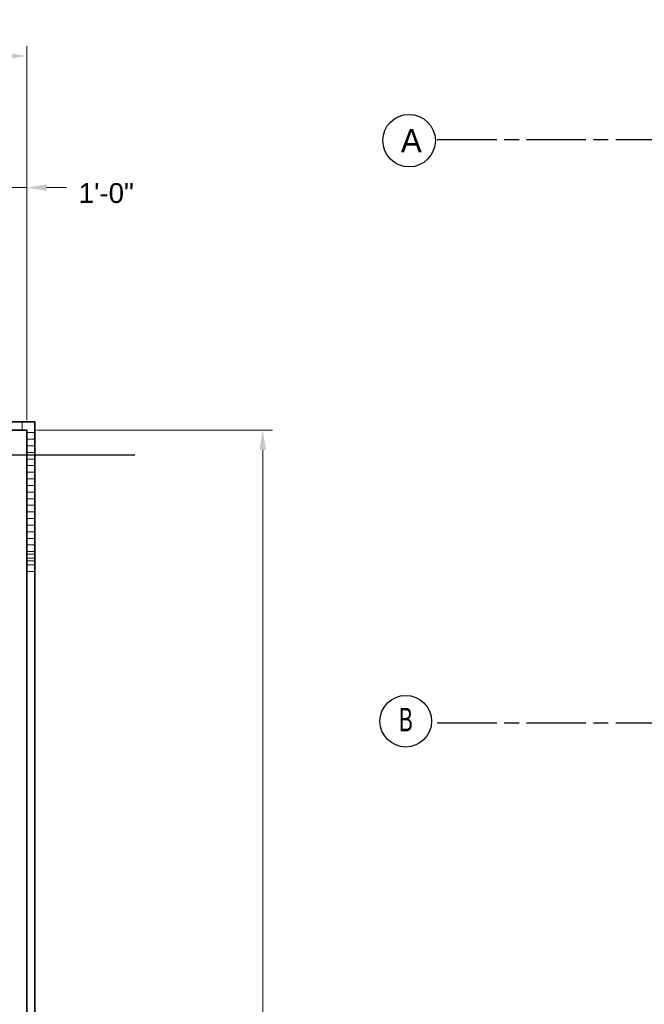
# Model space of a CAD drawing. Extents: x 417 to 1755, y 1849 to 2768.
# Tile 10 of 11: x 1271 to 1460, y 2399 to 2696. Entities that reach past the tile are written whole.
import ezdxf

# ---------------------------------------------------------------- set-up
doc = ezdxf.new("R2010")
doc.units = 0
doc.header["$MEASUREMENT"] = 0
doc.linetypes.add('ACAD_ISO08W100', pattern=[36, 24, -3, 6, -3])
for name, color, linetype, lineweight in [('A-Anno-Dims', 33, 'Continuous', 25), ('A-Grid-Iden', 1, 'Continuous', 25), ('A-Wall-Cntr', 5, 'ACAD_ISO08W100', 18), ('A-Wall-Full-Extr', 2, 'Continuous', 35)]:
    doc.layers.add(name, color=color, linetype=linetype, lineweight=lineweight)
doc.styles.add('notes', font='ARIAL.TTF')
doc.styles.add('od38a1 plan$0$Style-WORKING', font='WORKING.shx')
doc.dimstyles.new('EARCH', dxfattribs={"dimtxt": 0.125, "dimasz": 0.125, "dimexe": 0.0625, "dimexo": 0.0625, "dimgap": 0.0625, "dimtad": 1, "dimdec": 4, "dimzin": 3, "dimdsep": 46, "dimlunit": 4, "dimtxsty": 'notes', "dimcen": 0, "dimclrd": 256, "dimclre": 256, "dimadec": 0, "dimazin": 0, "dimtfac": 0.75, "dimtdec": 4, "dimtmove": 1, "dimatfit": 3, "dimfxl": 0, "dimfrac": 1, "dimtolj": 1, "dimtzin": 3, "dimlwd": 18, "dimlwe": 18, "dimarcsym": 0})

# ---------------------------------------------------------------- blocks, each defined once
blk = doc.blocks.new('*D113')
at = {"layer": 'A-Anno-Dims', "lineweight": 18}
for p, q in [((1260.05, 2611.84), (1260.05, 2648.62)), ((1273.35, 2575.29), (1273.35, 2648.62)), ((1248.05, 2645.62), (1254.05, 2645.62)), ((1260.05, 2645.62), (1273.35, 2645.62)), ((1279.35, 2645.62), (1285.35, 2645.62))]:
    blk.add_line(p, q, dxfattribs=at)
at = {"layer": 'A-Anno-Dims', "lineweight": 18, "extrusion": (0, 0, -1)}
blk.add_solid([(-1254.05, 2646.62), (-1260.05, 2645.62), (-1254.05, 2644.62)], dxfattribs=at)
at = {"layer": 'A-Anno-Dims', "lineweight": 18}
blk.add_solid([(1279.35, 2644.62), (1273.35, 2645.62), (1279.35, 2646.62)], dxfattribs=at)
at = {"layer": 'A-Anno-Dims', "linetype": 'Continuous', "lineweight": 18, "insert": (1297.43, 2643.94), "char_height": 6, "attachment_point": 5, "style": 'notes'}
blk.add_mtext('1\'-0"', dxfattribs=at)
blk = doc.blocks.new('*D114')
at = {"layer": 'A-Anno-Dims', "lineweight": 18}
for p, q in [((550.7, 2578.29), (550.7, 2688.43)), ((1273.35, 2578.29), (1273.35, 2688.43)), ((556.7, 2685.43), (1267.35, 2685.43))]:
    blk.add_line(p, q, dxfattribs=at)
blk.add_solid([(556.7, 2684.43), (550.7, 2685.43), (556.7, 2686.43)], dxfattribs=at)
at = {"layer": 'A-Anno-Dims', "lineweight": 18, "extrusion": (0, 0, -1)}
blk.add_solid([(-1267.35, 2686.43), (-1273.35, 2685.43), (-1267.35, 2684.43)], dxfattribs=at)
at = {"layer": 'A-Anno-Dims', "linetype": 'Continuous', "lineweight": 18, "insert": (911.66, 2692.32), "char_height": 6, "attachment_point": 5, "style": 'notes'}
blk.add_mtext('60\'-0"', dxfattribs=at)
blk = doc.blocks.new('*D115')
at = {"layer": 'A-Anno-Dims', "lineweight": 18}
for p, q in [((1276.35, 2572.29), (1347.76, 2572.29)), ((1344.76, 1978.45), (1344.76, 2566.29)), ((1276.35, 1972.45), (1347.76, 1972.45))]:
    blk.add_line(p, q, dxfattribs=at)
at = {"layer": 'A-Anno-Dims', "lineweight": 18, "extrusion": (0, 0, -1)}
blk.add_solid([(-1343.76, 2566.29), (-1344.76, 2572.29), (-1345.76, 2566.29)], dxfattribs=at)
at = {"layer": 'A-Anno-Dims', "lineweight": 18}
blk.add_solid([(1345.76, 1978.45), (1344.76, 1972.45), (1343.76, 1978.45)], dxfattribs=at)
at = {"layer": 'A-Anno-Dims', "linetype": 'Continuous', "lineweight": 18, "insert": (1337.87, 2280.54), "char_height": 6, "attachment_point": 5, "rotation": 90, "style": 'notes'}
blk.add_mtext('50\'-0"', dxfattribs=at)

msp = doc.modelspace()

# ---------------------------------------------------------------- linework, layer by layer
at = {"layer": 'A-Grid-Iden'}
for centre, radius in [((1389.04851, 2659.84416), 7.94459), ((1388.03766, 2484.24285), 7.80272)]:
    msp.add_circle(centre, radius, dxfattribs=at)
at = {"layer": 'A-Wall-Cntr', "lineweight": 25, "ltscale": 0.75}
for p, q in [((1397.56433, 2660.15658), (1512.47751, 2660.15658)), ((1397.56433, 2483.76712), (1749.3345, 2483.76712))]:
    msp.add_line(p, q, dxfattribs=at)
at = {"layer": 'A-Wall-Cntr', "lineweight": 25, "ltscale": 0.02}
msp.add_line((785.82613, 2564.77522), (1306.10542, 2564.77522), dxfattribs=at)
at = {"layer": 'A-Wall-Full-Extr'}
for p, q in [((750.43798, 2574.79103), (1275.85209, 2574.79103)), ((1275.85209, 2122.86421), (1275.85209, 2574.79103)), ((550.69945, 2572.29103), (1273.35209, 2572.29103)), ((1273.35209, 1972.44534), (1273.35209, 2572.29103))]:
    msp.add_line(p, q, dxfattribs=at)
at = {"layer": 'A-Wall-Full-Extr', "lineweight": 18}
for p, q in [((1271.96081, 2572.29103), (1271.96081, 2574.79611)), ((1275.81071, 2571.54607), (1273.30563, 2571.54607)), ((1275.81071, 2569.54607), (1273.30563, 2569.54607)), ((1275.81071, 2567.54607), (1273.30563, 2567.54607)), ((1275.81071, 2565.54607), (1273.30563, 2565.54607)), ((1275.81071, 2563.54607), (1273.30563, 2563.54607)), ((1275.81071, 2561.54607), (1273.30563, 2561.54607)), ((1275.81071, 2559.54607), (1273.30563, 2559.54607)), ((1275.81071, 2557.54607), (1273.30563, 2557.54607)), ((1275.81071, 2555.54607), (1273.30563, 2555.54607)), ((1275.81071, 2553.54607), (1273.30563, 2553.54607)), ((1275.81071, 2551.54607), (1273.30563, 2551.54607)), ((1275.81071, 2549.54607), (1273.30563, 2549.54607)), ((1275.81071, 2547.54607), (1273.30563, 2547.54607)), ((1275.81071, 2545.54607), (1273.30563, 2545.54607)), ((1275.81071, 2543.54607), (1273.30563, 2543.54607)), ((1275.81071, 2541.54607), (1273.30563, 2541.54607)), ((1275.81071, 2539.54607), (1273.30563, 2539.54607)), ((1275.81071, 2537.54607), (1273.30563, 2537.54607)), ((1275.81071, 2535.54607), (1273.30563, 2535.54607)), ((1275.81071, 2534.78044), (1273.30563, 2534.78044)), ((1275.81071, 2533.54607), (1273.30563, 2533.54607)), ((1275.81071, 2532.78044), (1273.30563, 2532.78044)), ((1275.81071, 2531.54607), (1273.30563, 2531.54607)), ((1275.81071, 2529.54607), (1273.30563, 2529.54607))]:
    msp.add_line(p, q, dxfattribs=at)

# ---------------------------------------------------------------- texts
at = {"layer": 'A-Grid-Iden', "style": 'od38a1 plan$0$Style-WORKING'}
for s, width, p in [('A', 1.000999, (1386.55827, 2656.26145)), ('B', 0.666667, (1385.97303, 2481.18004))]:
    msp.add_text(s, height=7.09338, dxfattribs=dict(at, width=width)).set_placement(p)

# ---------------------------------------------------------------- dimensions: what is measured, and where the dimension line sits
at = {"layer": 'A-Anno-Dims', "lineweight": 18}
for base, p1, p2, text, override, picture, middle in [((1273.35209, 2685.43051), (550.69945, 2575.29103), (1273.35209, 2575.29103), '60\'-0"', {"dimscale": 48, "dimtzin": 3}, '*D114', (911.66284, 2685.43051)), ((1273.35209, 2645.61768), (1260.04541, 2608.84333), (1273.35209, 2572.29103), '1\'-0"', {"dimscale": 48, "dimtad": 0}, '*D113', (1297.43063, 2643.93556))]:
    dim = msp.add_linear_dim(base=base, p1=p1, p2=p2, text=text, dimstyle='EARCH', override=override, dxfattribs=at)
    dim.commit()
    dim.dimension.update_dxf_attribs({"geometry": picture, "text_midpoint": middle, "dimtype": 160})
dim = msp.add_linear_dim(base=(1344.76271, 2572.29103), p1=(1273.35209, 1972.44534), p2=(1273.35209, 2572.29103), angle=90, text='50\'-0"', dimstyle='EARCH', override={"dimscale": 48}, dxfattribs=at)
dim.commit()
dim.dimension.update_dxf_attribs({"geometry": '*D115', "text_midpoint": (1344.76271, 2280.53753), "dimtype": 160})

doc.saveas('drawing.dxf')
